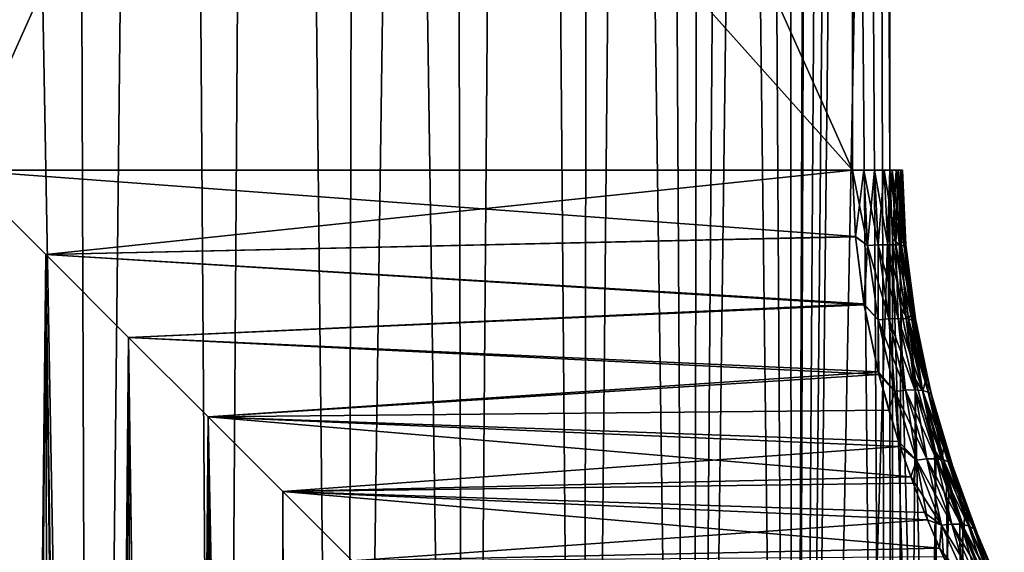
# Model space of a CAD drawing. Header units: millimetres. Extents: x -24 to 50, y -104 to 68.
# Tile 23 of 107: x 15.35 to 21.28, y -76.3 to -73.09. Entities that reach past the tile are written whole.
import ezdxf

# ---------------------------------------------------------------- set-up
doc = ezdxf.new("R2010")
doc.units = ezdxf.units.MM
doc.header["$LTSCALE"] = 65.185185
for name, color, linetype in [('65', 7, 'CONTINUOUS'), ('67', 7, 'CONTINUOUS'), ('68', 7, 'CONTINUOUS'), ('69', 7, 'CONTINUOUS'), ('71', 7, 'CONTINUOUS'), ('72', 7, 'CONTINUOUS'), ('73', 7, 'CONTINUOUS')]:
    doc.layers.add(name, color=color, linetype=linetype)

msp = doc.modelspace()

# ---------------------------------------------------------------- linework, layer by layer
at = {"layer": '65', "color": 253, "linetype": 'Continuous', "true_color": 0xaab4c3}
for points in [[(20.5902, -62, -5), (20.0076, -92, -5.5833), (20.5533, -43.1174, -5.0409), (20.5902, -62, -5)], [(20.5533, -43.1174, -5.0409), (20.0076, -92, -5.5833), (20.4548, -43.4713, -5.1473), (20.5533, -43.1174, -5.0409)], [(20.5533, -43.1174, 5.0409), (20.4548, -43.4712, 5.1473), (20.5902, -74, 5), (20.5533, -43.1174, 5.0409)], [(20.5902, -74, 5), (20.5902, -62, 5), (20.5533, -43.1174, 5.0409), (20.5902, -74, 5)], [(20.4548, -43.4713, -5.1473), (20.0076, -92, -5.5833), (20.3262, -43.8105, -5.2803), (20.4548, -43.4713, -5.1473)], [(20.3262, -43.8105, 5.2803), (20.6001, -92, 4.9889), (20.4548, -43.4712, 5.1473), (20.3262, -43.8105, 5.2803)], [(20.6001, -92, 4.9889), (20.5902, -74, 5), (20.4548, -43.4712, 5.1473), (20.6001, -92, 4.9889)], [(20.3262, -43.8105, -5.2803), (20.0076, -92, -5.5833), (20.1655, -44.1329, -5.4376), (20.3262, -43.8105, -5.2803)], [(20.1655, -44.1329, 5.4376), (20.6001, -92, 4.9889), (20.3262, -43.8105, 5.2803), (20.1655, -44.1329, 5.4376)], [(19.9713, -44.435, 5.6157), (20.0076, -89, 5.5833), (20.1655, -44.1329, 5.4376), (19.9713, -44.435, 5.6157)], [(19.9713, -44.435, -5.6157), (20.1655, -44.1329, -5.4376), (20.0076, -89, -5.5833), (19.9713, -44.435, -5.6157)], [(20.1655, -44.1329, -5.4376), (20.0076, -92, -5.5833), (20.0076, -89, -5.5833), (20.1655, -44.1329, -5.4376)], [(20.0076, -89, 5.5833), (20.6001, -92, 4.9889), (20.1655, -44.1329, 5.4376), (20.0076, -89, 5.5833)], [(19.7403, -44.7159, -5.812), (19.9713, -44.435, -5.6157), (19.3983, -89, -6.075), (19.7403, -44.7159, -5.812)], [(19.3983, -89, -6.075), (19.9713, -44.435, -5.6157), (20.0076, -89, -5.5833), (19.3983, -89, -6.075)], [(19.7403, -44.7159, 5.812), (20.0076, -89, 5.5833), (19.9713, -44.435, 5.6157), (19.7403, -44.7159, 5.812)], [(19.4701, -44.9734, -6.0223), (19.7403, -44.7159, -5.812), (19.3983, -89, -6.075), (19.4701, -44.9734, -6.0223)], [(19.4701, -44.9734, 6.0223), (20.0076, -89, 5.5833), (19.7403, -44.7159, 5.812), (19.4701, -44.9734, 6.0223)], [(19.1565, -45.2066, 6.2429), (19.3983, -89, 6.075), (19.4701, -44.9734, 6.0223), (19.1565, -45.2066, 6.2429)], [(19.1565, -45.2066, -6.2429), (19.4701, -44.9734, -6.0223), (19.3983, -89, -6.075), (19.1565, -45.2066, -6.2429)], [(19.3983, -89, 6.075), (20.0076, -89, 5.5833), (19.4701, -44.9734, 6.0223), (19.3983, -89, 6.075)], [(18.7956, -45.4142, -6.4686), (19.1565, -45.2066, -6.2429), (18.741, -89, -6.5004), (18.7956, -45.4142, -6.4686)], [(18.741, -89, -6.5004), (19.1565, -45.2066, -6.2429), (19.3983, -89, -6.075), (18.741, -89, -6.5004)], [(18.7956, -45.4142, 6.4686), (19.3983, -89, 6.075), (19.1565, -45.2066, 6.2429), (18.7956, -45.4142, 6.4686)], [(18.3839, -45.5949, 6.6932), (18.741, -89, 6.5004), (18.7956, -45.4142, 6.4686), (18.3839, -45.5949, 6.6932)], [(18.3839, -45.5949, -6.6932), (18.7956, -45.4142, -6.4686), (18.741, -89, -6.5004), (18.3839, -45.5949, -6.6932)], [(18.741, -89, 6.5004), (19.3983, -89, 6.075), (18.7956, -45.4142, 6.4686), (18.741, -89, 6.5004)], [(17.9212, -45.7468, 6.9077), (18.0429, -89, 6.855), (18.3839, -45.5949, 6.6932), (17.9212, -45.7468, 6.9077)], [(17.9212, -45.7468, -6.9077), (18.3839, -45.5949, -6.6932), (18.0429, -89, -6.855), (17.9212, -45.7468, -6.9077)], [(18.0429, -89, 6.855), (18.741, -89, 6.5004), (18.3839, -45.5949, 6.6932), (18.0429, -89, 6.855)], [(18.0429, -89, -6.855), (18.3839, -45.5949, -6.6932), (18.741, -89, -6.5004), (18.0429, -89, -6.855)], [(17.4071, -45.8697, -7.1032), (17.9212, -45.7468, -6.9077), (17.3117, -89, -7.1348), (17.4071, -45.8697, -7.1032)], [(17.3117, -89, -7.1348), (17.9212, -45.7468, -6.9077), (18.0429, -89, -6.855), (17.3117, -89, -7.1348)], [(17.4071, -45.8697, 7.1032), (18.0429, -89, 6.855), (17.9212, -45.7468, 6.9077), (17.4071, -45.8697, 7.1032)], [(16.8467, -45.9635, 7.2691), (17.3117, -89, 7.1348), (17.4071, -45.8697, 7.1032), (16.8467, -45.9635, 7.2691)], [(16.8468, -45.9635, -7.2691), (17.4071, -45.8697, -7.1032), (17.3117, -89, -7.1348), (16.8468, -45.9635, -7.2691)], [(17.3117, -89, 7.1348), (18.0429, -89, 6.855), (17.4071, -45.8697, 7.1032), (17.3117, -89, 7.1348)], [(16.2518, -46.0286, 7.3948), (16.5553, -89, 7.337), (16.8467, -45.9635, 7.2691), (16.2518, -46.0286, 7.3948)], [(16.2518, -46.0286, -7.3948), (16.8468, -45.9635, -7.2691), (16.5553, -89, -7.337), (16.2518, -46.0286, -7.3948)], [(16.5553, -89, 7.337), (17.3117, -89, 7.1348), (16.8467, -45.9635, 7.2691), (16.5553, -89, 7.337)], [(16.5553, -89, -7.337), (16.8468, -45.9635, -7.2691), (17.3117, -89, -7.1348), (16.5553, -89, -7.337)], [(15.6327, -46.0667, 7.4733), (15.7819, -89, 7.4591), (16.2518, -46.0286, 7.3948), (15.6327, -46.0667, 7.4733)], [(15.6327, -46.0667, -7.4733), (16.2518, -46.0286, -7.3948), (15.7819, -89, -7.4591), (15.6327, -46.0667, -7.4733)], [(15.7819, -89, 7.4591), (16.5553, -89, 7.337), (16.2518, -46.0286, 7.3948), (15.7819, -89, 7.4591)], [(15.7819, -89, -7.4591), (16.2518, -46.0286, -7.3948), (16.5553, -89, -7.337), (15.7819, -89, -7.4591)], [(15, -89, -7.5), (15, -46.0792, -7.5), (15.6327, -46.0667, -7.4733), (15, -89, -7.5)], [(15, -89, -7.5), (15.6327, -46.0667, -7.4733), (15.7819, -89, -7.4591), (15, -89, -7.5)], [(15, -46.0792, 7.5), (15.7819, -89, 7.4591), (15.6327, -46.0667, 7.4733), (15, -46.0792, 7.5)], [(15, -46.0792, 7.5), (15, -89, 7.5), (15.7819, -89, 7.4591), (15, -46.0792, 7.5)], [(20.5902, -62, -5), (20.5902, -74, -5), (20.0076, -92, -5.5833), (20.5902, -62, -5)], [(20.0076, -92, -5.5833), (20.5902, -74, -5), (20.6001, -92, -4.9889), (20.0076, -92, -5.5833)], [(20.6067, -74.4131, 4.9814), (20.5902, -74, 5), (20.6001, -92, 4.9889), (20.6067, -74.4131, 4.9814)], [(20.5902, -74, -5), (20.6069, -74.4153, -4.9813), (20.6001, -92, -4.9889), (20.5902, -74, -5)], [(21.1224, -92, 4.332), (20.6067, -74.4131, 4.9814), (20.6001, -92, 4.9889), (21.1224, -92, 4.332)], [(20.6069, -74.4153, -4.9813), (20.6578, -74.8375, -4.9233), (20.6001, -92, -4.9889), (20.6069, -74.4153, -4.9813)], [(20.657, -74.8324, 4.9242), (20.6067, -74.4131, 4.9814), (21.1224, -92, 4.332), (20.657, -74.8324, 4.9242)], [(20.6578, -74.8375, -4.9233), (20.7447, -75.2704, -4.8217), (20.6001, -92, -4.9889), (20.6578, -74.8375, -4.9233)], [(20.7408, -75.2543, 4.8263), (20.657, -74.8324, 4.9242), (21.1224, -92, 4.332), (20.7408, -75.2543, 4.8263)], [(20.7447, -75.2704, -4.8217), (20.8691, -75.7161, -4.6695), (20.6001, -92, -4.9889), (20.7447, -75.2704, -4.8217)], [(20.8596, -75.6861, 4.6813), (20.7408, -75.2543, 4.8263), (21.1224, -92, 4.332), (20.8596, -75.6861, 4.6813)], [(20.9321, -75.9056, 4.5891), (20.8596, -75.6861, 4.6813), (21.1224, -92, 4.332), (20.9321, -75.9056, 4.5891)], [(20.8691, -75.7161, -4.6695), (20.9453, -75.9432, -4.572), (20.6001, -92, -4.9889), (20.8691, -75.7161, -4.6695)], [(21.0131, -76.1265, 4.4825), (20.9321, -75.9056, 4.5891), (21.1224, -92, 4.332), (21.0131, -76.1265, 4.4825)], [(20.9453, -75.9432, -4.572), (21.0306, -76.1717, -4.459), (20.6001, -92, -4.9889), (20.9453, -75.9432, -4.572)], [(20.6001, -92, -4.9889), (21.0306, -76.1717, -4.459), (21.1224, -92, -4.332), (20.6001, -92, -4.9889)], [(21.1018, -76.3478, 4.361), (21.0131, -76.1265, 4.4825), (21.1224, -92, 4.332), (21.1018, -76.3478, 4.361)], [(21.0306, -76.1717, -4.459), (21.1238, -76.4001, -4.3301), (21.1224, -92, -4.332), (21.0306, -76.1717, -4.459)]]:
    msp.add_3dface(points, dxfattribs=at)
at = {"layer": '67', "color": 253, "linetype": 'Continuous', "true_color": 0xaab4c3}
for points in [[(9.6334, -62, 4.5), (15, -62, 4.5), (20.3666, -74, 4.5), (9.6334, -62, 4.5)], [(15, -74, 4.5), (9.6334, -62, 4.5), (20.3666, -74, 4.5), (15, -74, 4.5)], [(15, -62, 4.5), (20.3666, -62, 4.5), (20.3666, -74, 4.5), (15, -62, 4.5)]]:
    msp.add_3dface(points, dxfattribs=at)
at = {"layer": '68', "color": 253, "linetype": 'Continuous', "true_color": 0xaab4c3}
for points in [[(15, -74, 4.5), (20.3666, -74, 4.5), (20.3835, -74.4003, 4.4822), (15, -74, 4.5)], [(15, -74, 4.5), (20.3835, -74.4003, 4.4822), (15.5092, -74.5092, 4.4711), (15, -74, 4.5)], [(15.5092, -74.5092, -4.4711), (20.3666, -74, -4.5), (15, -74, -4.5), (15.5092, -74.5092, -4.4711)], [(20.3837, -74.4024, -4.482), (20.3666, -74, -4.5), (15.5092, -74.5092, -4.4711), (20.3837, -74.4024, -4.482)], [(20.3835, -74.4003, 4.4822), (20.4351, -74.8066, 4.4271), (15.5092, -74.5092, 4.4711), (20.3835, -74.4003, 4.4822)], [(20.436, -74.8119, -4.4262), (20.3837, -74.4024, -4.482), (15.5092, -74.5092, -4.4711), (20.436, -74.8119, -4.4262)], [(16.008, -75.008, -4.3857), (20.436, -74.8119, -4.4262), (15.5092, -74.5092, -4.4711), (16.008, -75.008, -4.3857)], [(15.5092, -74.5092, 4.4711), (20.4351, -74.8066, 4.4271), (16.008, -75.008, 4.3857), (15.5092, -74.5092, 4.4711)], [(20.4351, -74.8066, 4.4271), (20.5211, -75.2159, 4.3326), (16.008, -75.008, 4.3857), (20.4351, -74.8066, 4.4271)], [(20.5252, -75.2322, -4.328), (20.436, -74.8119, -4.4262), (16.008, -75.008, -4.3857), (20.5252, -75.2322, -4.328)], [(16.4868, -75.4868, -4.2473), (20.5252, -75.2322, -4.328), (16.008, -75.008, -4.3857), (16.4868, -75.4868, -4.2473)], [(16.008, -75.008, 4.3857), (20.5211, -75.2159, 4.3326), (16.4868, -75.4868, 4.2473), (16.008, -75.008, 4.3857)], [(20.5211, -75.2159, 4.3326), (20.643, -75.6355, 4.1923), (16.4868, -75.4868, 4.2473), (20.5211, -75.2159, 4.3326)], [(20.5842, -75.4473, -4.2609), (20.5252, -75.2322, -4.328), (16.4868, -75.4868, -4.2473), (20.5842, -75.4473, -4.2609)], [(20.653, -75.6655, -4.1805), (20.5842, -75.4473, -4.2609), (16.4868, -75.4868, -4.2473), (20.653, -75.6655, -4.1805)], [(16.9372, -75.9371, -4.0617), (20.653, -75.6655, -4.1805), (16.4868, -75.4868, -4.2473), (16.9372, -75.9371, -4.0617)], [(20.643, -75.6355, 4.1923), (20.7173, -75.8485, 4.1028), (16.4868, -75.4868, 4.2473), (20.643, -75.6355, 4.1923)], [(16.4868, -75.4868, 4.2473), (20.7173, -75.8485, 4.1028), (16.9372, -75.9371, 4.0617), (16.4868, -75.4868, 4.2473)], [(20.7312, -75.8859, -4.0858), (20.653, -75.6655, -4.1805), (16.9372, -75.9371, -4.0617), (20.7312, -75.8859, -4.0858)], [(20.7173, -75.8485, 4.1028), (20.8001, -76.0628, 3.9994), (16.9372, -75.9371, 4.0617), (20.7173, -75.8485, 4.1028)], [(20.8184, -76.1074, -3.976), (20.7312, -75.8859, -4.0858), (16.9372, -75.9371, -4.0617), (20.8184, -76.1074, -3.976)], [(17.3532, -76.3532, -3.8357), (20.8184, -76.1074, -3.976), (16.9372, -75.9371, -4.0617), (17.3532, -76.3532, -3.8357)], [(20.8001, -76.0628, 3.9994), (20.8907, -76.2771, 3.8813), (16.9372, -75.9371, 4.0617), (20.8001, -76.0628, 3.9994)], [(16.9372, -75.9371, 4.0617), (20.8907, -76.2771, 3.8813), (17.3532, -76.3532, 3.8357), (16.9372, -75.9371, 4.0617)], [(20.9134, -76.3283, -3.8508), (20.8184, -76.1074, -3.976), (17.3532, -76.3532, -3.8357), (20.9134, -76.3283, -3.8508)], [(20.8907, -76.2771, 3.8813), (20.9879, -76.4901, 3.7482), (17.3532, -76.3532, 3.8357), (20.8907, -76.2771, 3.8813)]]:
    msp.add_3dface(points, dxfattribs=at)
at = {"layer": '69', "color": 253, "linetype": 'Continuous', "true_color": 0xaab4c3}
for points in [[(20.3666, -62, -4.5), (15, -62, -4.5), (9.6334, -74, -4.5), (20.3666, -62, -4.5)], [(15, -74, -4.5), (20.3666, -62, -4.5), (9.6334, -74, -4.5), (15, -74, -4.5)], [(20.3666, -74, -4.5), (20.3666, -62, -4.5), (15, -74, -4.5), (20.3666, -74, -4.5)]]:
    msp.add_3dface(points, dxfattribs=at)
at = {"layer": '71', "color": 253, "linetype": 'Continuous', "true_color": 0xaab4c3}
for points in [[(15, -74, 4.5), (15.5092, -74.5092, 4.4711), (15.2826, -103, 4.4911), (15, -74, 4.5)], [(15.2826, -103, 4.4911), (15.5092, -74.5092, 4.4711), (15.8432, -103, 4.4203), (15.2826, -103, 4.4911)], [(15.5092, -74.5092, 4.4711), (16.008, -75.008, 4.3857), (15.8432, -103, 4.4203), (15.5092, -74.5092, 4.4711)], [(15.8432, -103, 4.4203), (16.008, -75.008, 4.3857), (16.3905, -103, 4.2798), (15.8432, -103, 4.4203)], [(16.008, -75.008, 4.3857), (16.4868, -75.4868, 4.2473), (16.3905, -103, 4.2798), (16.008, -75.008, 4.3857)], [(16.3905, -103, 4.2798), (16.4868, -75.4868, 4.2473), (16.916, -103, 4.0717), (16.3905, -103, 4.2798)], [(16.4868, -75.4868, 4.2473), (16.9372, -75.9371, 4.0617), (16.916, -103, 4.0717), (16.4868, -75.4868, 4.2473)], [(16.9372, -75.9371, 4.0617), (17.3532, -76.3532, 3.8357), (16.916, -103, 4.0717), (16.9372, -75.9371, 4.0617)]]:
    msp.add_3dface(points, dxfattribs=at)
at = {"layer": '72', "color": 253, "linetype": 'Continuous', "true_color": 0xaab4c3}
for points in [[(15.5092, -74.5092, -4.4711), (15, -74, -4.5), (15.2758, -96.0191, -4.4915), (15.5092, -74.5092, -4.4711)], [(15.5488, -96.0768, -4.4664), (15.5092, -74.5092, -4.4711), (15.2758, -96.0191, -4.4915), (15.5488, -96.0768, -4.4664)], [(16.008, -75.008, -4.3857), (15.5092, -74.5092, -4.4711), (15.8153, -96.1737, -4.4255), (16.008, -75.008, -4.3857)], [(15.8153, -96.1737, -4.4255), (15.5092, -74.5092, -4.4711), (15.5488, -96.0768, -4.4664), (15.8153, -96.1737, -4.4255)], [(16.0704, -96.3106, -4.3708), (16.008, -75.008, -4.3857), (15.8153, -96.1737, -4.4255), (16.0704, -96.3106, -4.3708)], [(16.4868, -75.4868, -4.2473), (16.008, -75.008, -4.3857), (16.307, -96.4862, -4.306), (16.4868, -75.4868, -4.2473)], [(16.307, -96.4862, -4.306), (16.008, -75.008, -4.3857), (16.0704, -96.3106, -4.3708), (16.307, -96.4862, -4.306)], [(16.5169, -96.6965, -4.2366), (16.4868, -75.4868, -4.2473), (16.307, -96.4862, -4.306), (16.5169, -96.6965, -4.2366)], [(16.9372, -75.9371, -4.0617), (16.4868, -75.4868, -4.2473), (16.9248, -97.4569, -4.0676), (16.9372, -75.9371, -4.0617)], [(16.9248, -97.4569, -4.0676), (16.4868, -75.4868, -4.2473), (16.8289, -97.1907, -4.1116), (16.9248, -97.4569, -4.0676)], [(16.8289, -97.1907, -4.1116), (16.4868, -75.4868, -4.2473), (16.6925, -96.9344, -4.1696), (16.8289, -97.1907, -4.1116)], [(16.6925, -96.9344, -4.1696), (16.4868, -75.4868, -4.2473), (16.5169, -96.6965, -4.2366), (16.6925, -96.9344, -4.1696)], [(16.9814, -97.7278, -4.0403), (16.9372, -75.9371, -4.0617), (16.9248, -97.4569, -4.0676), (16.9814, -97.7278, -4.0403)], [(17.3532, -76.3532, -3.8357), (16.9372, -75.9371, -4.0617), (17, -98, -4.0311), (17.3532, -76.3532, -3.8357)], [(17, -98, -4.0311), (16.9372, -75.9371, -4.0617), (16.9814, -97.7278, -4.0403), (17, -98, -4.0311)]]:
    msp.add_3dface(points, dxfattribs=at)
at = {"layer": '73', "color": 253, "linetype": 'Continuous', "true_color": 0xaab4c3}
for points in [[(20.3835, -74.4003, 4.4822), (20.3666, -74, 4.5), (20.4566, -74.4549, 4.4848), (20.3835, -74.4003, 4.4822)], [(20.3666, -74, 4.5), (20.4344, -74, 4.5078), (20.4566, -74.4549, 4.4848), (20.3666, -74, 4.5)], [(20.3666, -74, -4.5), (20.3837, -74.4024, -4.482), (20.4344, -74, -4.5078), (20.3666, -74, -4.5)], [(20.3837, -74.4024, -4.482), (20.4566, -74.4549, -4.4848), (20.4344, -74, -4.5078), (20.3837, -74.4024, -4.482)], [(20.4993, -74, 4.531), (20.5212, -74.4515, 4.5085), (20.4344, -74, 4.5078), (20.4993, -74, 4.531)], [(20.4344, -74, 4.5078), (20.5212, -74.4515, 4.5085), (20.4566, -74.4549, 4.4848), (20.4344, -74, 4.5078)], [(20.4566, -74.4549, -4.4848), (20.4993, -74, -4.531), (20.4344, -74, -4.5078), (20.4566, -74.4549, -4.4848)], [(20.5212, -74.4515, -4.5085), (20.4993, -74, -4.531), (20.4566, -74.4549, -4.4848), (20.5212, -74.4515, -4.5085)], [(20.5572, -74, 4.5684), (20.5789, -74.4501, 4.5462), (20.4993, -74, 4.531), (20.5572, -74, 4.5684)], [(20.4993, -74, 4.531), (20.5789, -74.4501, 4.5462), (20.5212, -74.4515, 4.5085), (20.4993, -74, 4.531)], [(20.5212, -74.4515, -4.5085), (20.5572, -74, -4.5684), (20.4993, -74, -4.531), (20.5212, -74.4515, -4.5085)], [(20.5789, -74.4501, -4.5462), (20.5572, -74, -4.5684), (20.5212, -74.4515, -4.5085), (20.5789, -74.4501, -4.5462)], [(20.6051, -74, 4.618), (20.6265, -74.4509, 4.596), (20.5572, -74, 4.5684), (20.6051, -74, 4.618)], [(20.5572, -74, 4.5684), (20.6265, -74.4509, 4.596), (20.5789, -74.4501, 4.5462), (20.5572, -74, 4.5684)], [(20.5789, -74.4501, -4.5462), (20.6051, -74, -4.618), (20.5572, -74, -4.5684), (20.5789, -74.4501, -4.5462)], [(20.6265, -74.4509, -4.596), (20.6051, -74, -4.618), (20.5789, -74.4501, -4.5462), (20.6265, -74.4509, -4.596)], [(20.5902, -74, 5), (20.6067, -74.4131, 4.9814), (20.6299, -74, 4.9437), (20.5902, -74, 5)], [(20.6069, -74.4153, -4.9813), (20.5902, -74, -5), (20.6486, -74.4514, -4.9231), (20.6069, -74.4153, -4.9813)], [(20.6486, -74.4514, -4.9231), (20.5902, -74, -5), (20.6299, -74, -4.9437), (20.6486, -74.4514, -4.9231)], [(20.6403, -74, 4.6773), (20.6616, -74.4538, 4.6553), (20.6051, -74, 4.618), (20.6403, -74, 4.6773)], [(20.6051, -74, 4.618), (20.6616, -74.4538, 4.6553), (20.6265, -74.4509, 4.596), (20.6051, -74, 4.618)], [(20.6265, -74.4509, -4.596), (20.6403, -74, -4.6773), (20.6051, -74, -4.618), (20.6265, -74.4509, -4.596)], [(20.6067, -74.4131, 4.9814), (20.6486, -74.4515, 4.9231), (20.6299, -74, 4.9437), (20.6067, -74.4131, 4.9814)], [(20.6616, -74.4538, -4.6553), (20.6403, -74, -4.6773), (20.6265, -74.4509, -4.596), (20.6616, -74.4538, -4.6553)], [(20.6486, -74.4514, -4.9231), (20.6299, -74, -4.9437), (20.6732, -74.4292, -4.861), (20.6486, -74.4514, -4.9231)], [(20.6732, -74.4292, -4.861), (20.6299, -74, -4.9437), (20.6557, -74, -4.8798), (20.6732, -74.4292, -4.861)], [(20.6486, -74.4515, 4.9231), (20.6557, -74, 4.8798), (20.6299, -74, 4.9437), (20.6486, -74.4515, 4.9231)], [(20.6611, -74, 4.743), (20.6823, -74.4586, 4.7208), (20.6403, -74, 4.6773), (20.6611, -74, 4.743)], [(20.6403, -74, 4.6773), (20.6823, -74.4586, 4.7208), (20.6616, -74.4538, 4.6553), (20.6403, -74, 4.6773)], [(20.6616, -74.4538, -4.6553), (20.6611, -74, -4.743), (20.6403, -74, -4.6773), (20.6616, -74.4538, -4.6553)], [(20.6732, -74.4292, 4.861), (20.6557, -74, 4.8798), (20.6486, -74.4515, 4.9231), (20.6732, -74.4292, 4.861)], [(20.6732, -74.4292, -4.861), (20.6557, -74, -4.8798), (20.6863, -74.4512, -4.7906), (20.6732, -74.4292, -4.861)], [(20.6863, -74.4512, -4.7906), (20.6557, -74, -4.8798), (20.6663, -74, -4.8117), (20.6863, -74.4512, -4.7906)], [(20.6732, -74.4292, 4.861), (20.6663, -74, 4.8117), (20.6557, -74, 4.8798), (20.6732, -74.4292, 4.861)], [(20.6823, -74.4586, -4.7208), (20.6663, -74, -4.8117), (20.6611, -74, -4.743), (20.6823, -74.4586, -4.7208)], [(20.6663, -74, 4.8117), (20.6863, -74.4511, 4.7906), (20.6611, -74, 4.743), (20.6663, -74, 4.8117)], [(20.6611, -74, 4.743), (20.6863, -74.4511, 4.7906), (20.6823, -74.4586, 4.7208), (20.6611, -74, 4.743)], [(20.6823, -74.4586, -4.7208), (20.6611, -74, -4.743), (20.6616, -74.4538, -4.6553), (20.6823, -74.4586, -4.7208)], [(20.6863, -74.4512, -4.7906), (20.6663, -74, -4.8117), (20.6823, -74.4586, -4.7208), (20.6863, -74.4512, -4.7906)], [(20.6863, -74.4511, 4.7906), (20.6663, -74, 4.8117), (20.6732, -74.4292, 4.861), (20.6863, -74.4511, 4.7906)], [(20.4351, -74.8066, 4.4271), (20.3835, -74.4003, 4.4822), (20.4566, -74.4549, 4.4848), (20.4351, -74.8066, 4.4271)], [(20.3837, -74.4024, -4.482), (20.436, -74.8119, -4.4262), (20.4566, -74.4549, -4.4848), (20.3837, -74.4024, -4.482)], [(20.4351, -74.8066, 4.4271), (20.4566, -74.4549, 4.4848), (20.5208, -74.9019, 4.4166), (20.4351, -74.8066, 4.4271)], [(20.436, -74.8119, -4.4262), (20.5208, -74.9019, -4.4166), (20.4566, -74.4549, -4.4848), (20.436, -74.8119, -4.4262)], [(20.5212, -74.4515, 4.5085), (20.5848, -74.8957, 4.4416), (20.4566, -74.4549, 4.4848), (20.5212, -74.4515, 4.5085)], [(20.5208, -74.9019, -4.4166), (20.5212, -74.4515, -4.5085), (20.4566, -74.4549, -4.4848), (20.5208, -74.9019, -4.4166)], [(20.4566, -74.4549, 4.4848), (20.5848, -74.8957, 4.4416), (20.5208, -74.9019, 4.4166), (20.4566, -74.4549, 4.4848)], [(20.5848, -74.8957, -4.4416), (20.5212, -74.4515, -4.5085), (20.5208, -74.9019, -4.4166), (20.5848, -74.8957, -4.4416)], [(20.5789, -74.4501, 4.5462), (20.6418, -74.8935, 4.4803), (20.5212, -74.4515, 4.5085), (20.5789, -74.4501, 4.5462)], [(20.5848, -74.8957, -4.4416), (20.5789, -74.4501, -4.5462), (20.5212, -74.4515, -4.5085), (20.5848, -74.8957, -4.4416)], [(20.5212, -74.4515, 4.5085), (20.6418, -74.8935, 4.4803), (20.5848, -74.8957, 4.4416), (20.5212, -74.4515, 4.5085)], [(20.6265, -74.4509, 4.596), (20.6889, -74.8955, 4.5306), (20.5789, -74.4501, 4.5462), (20.6265, -74.4509, 4.596)], [(20.5789, -74.4501, 4.5462), (20.6889, -74.8955, 4.5306), (20.6418, -74.8935, 4.4803), (20.5789, -74.4501, 4.5462)], [(20.6418, -74.8935, -4.4803), (20.6265, -74.4509, -4.596), (20.5789, -74.4501, -4.5462), (20.6418, -74.8935, -4.4803)], [(20.6418, -74.8935, -4.4803), (20.5789, -74.4501, -4.5462), (20.5848, -74.8957, -4.4416), (20.6418, -74.8935, -4.4803)], [(20.6067, -74.4131, 4.9814), (20.657, -74.8324, 4.9242), (20.6486, -74.4515, 4.9231), (20.6067, -74.4131, 4.9814)], [(20.6578, -74.8375, -4.9233), (20.6069, -74.4153, -4.9813), (20.6486, -74.4514, -4.9231), (20.6578, -74.8375, -4.9233)], [(20.6616, -74.4538, 4.6553), (20.7236, -74.9016, 4.5898), (20.6265, -74.4509, 4.596), (20.6616, -74.4538, 4.6553)], [(20.6265, -74.4509, 4.596), (20.7236, -74.9016, 4.5898), (20.6889, -74.8955, 4.5306), (20.6265, -74.4509, 4.596)], [(20.6889, -74.8955, -4.5306), (20.6616, -74.4538, -4.6553), (20.6265, -74.4509, -4.596), (20.6889, -74.8955, -4.5306)], [(20.6889, -74.8955, -4.5306), (20.6265, -74.4509, -4.596), (20.6418, -74.8935, -4.4803), (20.6889, -74.8955, -4.5306)], [(20.7244, -74.8538, -4.8048), (20.6486, -74.4514, -4.9231), (20.6732, -74.4292, -4.861), (20.7244, -74.8538, -4.8048)], [(20.7244, -74.8537, 4.8048), (20.6732, -74.4292, 4.861), (20.6486, -74.4515, 4.9231), (20.7244, -74.8537, 4.8048)], [(20.7033, -74.8973, -4.8618), (20.6578, -74.8375, -4.9233), (20.6486, -74.4514, -4.9231), (20.7033, -74.8973, -4.8618)], [(20.7033, -74.8973, -4.8618), (20.6486, -74.4514, -4.9231), (20.7244, -74.8538, -4.8048), (20.7033, -74.8973, -4.8618)], [(20.657, -74.8324, 4.9242), (20.7034, -74.8975, 4.8618), (20.6486, -74.4515, 4.9231), (20.657, -74.8324, 4.9242)], [(20.7034, -74.8975, 4.8618), (20.7244, -74.8537, 4.8048), (20.6486, -74.4515, 4.9231), (20.7034, -74.8975, 4.8618)], [(20.6823, -74.4586, 4.7208), (20.7441, -74.9114, 4.6549), (20.6616, -74.4538, 4.6553), (20.6823, -74.4586, 4.7208)], [(20.6616, -74.4538, 4.6553), (20.7441, -74.9114, 4.6549), (20.7236, -74.9016, 4.5898), (20.6616, -74.4538, 4.6553)], [(20.7236, -74.9016, -4.5898), (20.6823, -74.4586, -4.7208), (20.6616, -74.4538, -4.6553), (20.7236, -74.9016, -4.5898)], [(20.7236, -74.9016, -4.5898), (20.6616, -74.4538, -4.6553), (20.6889, -74.8955, -4.5306), (20.7236, -74.9016, -4.5898)], [(20.7244, -74.8538, -4.8048), (20.6732, -74.4292, -4.861), (20.6863, -74.4512, -4.7906), (20.7244, -74.8538, -4.8048)], [(20.7244, -74.8537, 4.8048), (20.6863, -74.4511, 4.7906), (20.6732, -74.4292, 4.861), (20.7244, -74.8537, 4.8048)], [(20.6863, -74.4511, 4.7906), (20.7445, -74.8969, 4.7277), (20.6823, -74.4586, 4.7208), (20.6863, -74.4511, 4.7906)], [(20.7445, -74.8969, -4.7277), (20.6863, -74.4512, -4.7906), (20.6823, -74.4586, -4.7208), (20.7445, -74.8969, -4.7277)], [(20.7445, -74.8969, 4.7277), (20.6863, -74.4511, 4.7906), (20.7244, -74.8537, 4.8048), (20.7445, -74.8969, 4.7277)], [(20.7445, -74.8969, -4.7277), (20.7244, -74.8538, -4.8048), (20.6863, -74.4512, -4.7906), (20.7445, -74.8969, -4.7277)], [(20.7441, -74.9114, -4.6549), (20.7445, -74.8969, -4.7277), (20.6823, -74.4586, -4.7208), (20.7441, -74.9114, -4.6549)], [(20.6823, -74.4586, 4.7208), (20.7445, -74.8969, 4.7277), (20.7441, -74.9114, 4.6549), (20.6823, -74.4586, 4.7208)], [(20.7441, -74.9114, -4.6549), (20.6823, -74.4586, -4.7208), (20.7236, -74.9016, -4.5898), (20.7441, -74.9114, -4.6549)], [(20.5211, -75.2159, 4.3326), (20.4351, -74.8066, 4.4271), (20.5208, -74.9019, 4.4166), (20.5211, -75.2159, 4.3326)], [(20.436, -74.8119, -4.4262), (20.5252, -75.2322, -4.328), (20.5208, -74.9019, -4.4166), (20.436, -74.8119, -4.4262)], [(20.657, -74.8324, 4.9242), (20.7408, -75.2543, 4.8263), (20.7034, -74.8975, 4.8618), (20.657, -74.8324, 4.9242)], [(20.7447, -75.2704, -4.8217), (20.6578, -74.8375, -4.9233), (20.7033, -74.8973, -4.8618), (20.7447, -75.2704, -4.8217)], [(20.806, -75.2695, -4.7123), (20.7033, -74.8973, -4.8618), (20.7244, -74.8538, -4.8048), (20.806, -75.2695, -4.7123)], [(20.806, -75.2694, 4.7123), (20.7244, -74.8537, 4.8048), (20.7034, -74.8975, 4.8618), (20.806, -75.2694, 4.7123)], [(20.806, -75.2694, 4.7123), (20.7445, -74.8969, 4.7277), (20.7244, -74.8537, 4.8048), (20.806, -75.2694, 4.7123)], [(20.806, -75.2695, -4.7123), (20.7244, -74.8538, -4.8048), (20.7445, -74.8969, -4.7277), (20.806, -75.2695, -4.7123)], [(20.5848, -74.8957, 4.4416), (20.6847, -75.3265, 4.3326), (20.5208, -74.9019, 4.4166), (20.5848, -74.8957, 4.4416)], [(20.6216, -75.3344, -4.3058), (20.5848, -74.8957, -4.4416), (20.5208, -74.9019, -4.4166), (20.6216, -75.3344, -4.3058)], [(20.5252, -75.2322, -4.328), (20.6216, -75.3344, -4.3058), (20.5208, -74.9019, -4.4166), (20.5252, -75.2322, -4.328)], [(20.5211, -75.2159, 4.3326), (20.5208, -74.9019, 4.4166), (20.6216, -75.3344, 4.3058), (20.5211, -75.2159, 4.3326)], [(20.5208, -74.9019, 4.4166), (20.6847, -75.3265, 4.3326), (20.6216, -75.3344, 4.3058), (20.5208, -74.9019, 4.4166)], [(20.6418, -74.8935, 4.4803), (20.7409, -75.3245, 4.3724), (20.5848, -74.8957, 4.4416), (20.6418, -74.8935, 4.4803)], [(20.6847, -75.3265, -4.3326), (20.6418, -74.8935, -4.4803), (20.5848, -74.8957, -4.4416), (20.6847, -75.3265, -4.3326)], [(20.5848, -74.8957, 4.4416), (20.7409, -75.3245, 4.3724), (20.6847, -75.3265, 4.3326), (20.5848, -74.8957, 4.4416)], [(20.6847, -75.3265, -4.3326), (20.5848, -74.8957, -4.4416), (20.6216, -75.3344, -4.3058), (20.6847, -75.3265, -4.3326)], [(20.6889, -74.8955, 4.5306), (20.7873, -75.3284, 4.4232), (20.6418, -74.8935, 4.4803), (20.6889, -74.8955, 4.5306)], [(20.6418, -74.8935, 4.4803), (20.7873, -75.3284, 4.4232), (20.7409, -75.3245, 4.3724), (20.6418, -74.8935, 4.4803)], [(20.7409, -75.3245, -4.3724), (20.6889, -74.8955, -4.5306), (20.6418, -74.8935, -4.4803), (20.7409, -75.3245, -4.3724)], [(20.7409, -75.3245, -4.3724), (20.6418, -74.8935, -4.4803), (20.6847, -75.3265, -4.3326), (20.7409, -75.3245, -4.3724)], [(20.7236, -74.9016, 4.5898), (20.8215, -75.3381, 4.4823), (20.6889, -74.8955, 4.5306), (20.7236, -74.9016, 4.5898)], [(20.6889, -74.8955, 4.5306), (20.8215, -75.3381, 4.4823), (20.7873, -75.3284, 4.4232), (20.6889, -74.8955, 4.5306)], [(20.7873, -75.3284, -4.4232), (20.7236, -74.9016, -4.5898), (20.6889, -74.8955, -4.5306), (20.7873, -75.3284, -4.4232)], [(20.7873, -75.3284, -4.4232), (20.6889, -74.8955, -4.5306), (20.7409, -75.3245, -4.3724), (20.7873, -75.3284, -4.4232)], [(20.7902, -75.333, -4.761), (20.7447, -75.2704, -4.8217), (20.7033, -74.8973, -4.8618), (20.7902, -75.333, -4.761)], [(20.7902, -75.333, -4.761), (20.7033, -74.8973, -4.8618), (20.806, -75.2695, -4.7123), (20.7902, -75.333, -4.761)], [(20.7408, -75.2543, 4.8263), (20.7903, -75.3333, 4.7609), (20.7034, -74.8975, 4.8618), (20.7408, -75.2543, 4.8263)], [(20.7903, -75.3333, 4.7609), (20.806, -75.2694, 4.7123), (20.7034, -74.8975, 4.8618), (20.7903, -75.3333, 4.7609)], [(20.7441, -74.9114, 4.6549), (20.8417, -75.353, 4.5465), (20.7236, -74.9016, 4.5898), (20.7441, -74.9114, 4.6549)], [(20.7236, -74.9016, 4.5898), (20.8417, -75.353, 4.5465), (20.8215, -75.3381, 4.4823), (20.7236, -74.9016, 4.5898)], [(20.8215, -75.3381, -4.4823), (20.7441, -74.9114, -4.6549), (20.7236, -74.9016, -4.5898), (20.8215, -75.3381, -4.4823)], [(20.8215, -75.3381, -4.4823), (20.7236, -74.9016, -4.5898), (20.7873, -75.3284, -4.4232), (20.8215, -75.3381, -4.4823)], [(20.8366, -75.3324, -4.6241), (20.7445, -74.8969, -4.7277), (20.7441, -74.9114, -4.6549), (20.8366, -75.3324, -4.6241)], [(20.7445, -74.8969, 4.7277), (20.8366, -75.3323, 4.6241), (20.7441, -74.9114, 4.6549), (20.7445, -74.8969, 4.7277)], [(20.8417, -75.353, -4.5465), (20.8366, -75.3324, -4.6241), (20.7441, -74.9114, -4.6549), (20.8417, -75.353, -4.5465)], [(20.7441, -74.9114, 4.6549), (20.8366, -75.3323, 4.6241), (20.8417, -75.353, 4.5465), (20.7441, -74.9114, 4.6549)], [(20.8417, -75.353, -4.5465), (20.7441, -74.9114, -4.6549), (20.8215, -75.3381, -4.4823), (20.8417, -75.353, -4.5465)], [(20.8366, -75.3324, -4.6241), (20.806, -75.2695, -4.7123), (20.7445, -74.8969, -4.7277), (20.8366, -75.3324, -4.6241)], [(20.8366, -75.3323, 4.6241), (20.7445, -74.8969, 4.7277), (20.806, -75.2694, 4.7123), (20.8366, -75.3323, 4.6241)], [(20.643, -75.6355, 4.1923), (20.5211, -75.2159, 4.3326), (20.6216, -75.3344, 4.3058), (20.643, -75.6355, 4.1923)], [(20.5252, -75.2322, -4.328), (20.5842, -75.4473, -4.2609), (20.6216, -75.3344, -4.3058), (20.5252, -75.2322, -4.328)], [(20.7408, -75.2543, 4.8263), (20.8596, -75.6861, 4.6813), (20.7903, -75.3333, 4.7609), (20.7408, -75.2543, 4.8263)], [(20.8691, -75.7161, -4.6695), (20.7447, -75.2704, -4.8217), (20.7902, -75.333, -4.761), (20.8691, -75.7161, -4.6695)], [(20.9131, -75.673, -4.5848), (20.7902, -75.333, -4.761), (20.806, -75.2695, -4.7123), (20.9131, -75.673, -4.5848)], [(20.913, -75.6729, 4.5848), (20.806, -75.2694, 4.7123), (20.7903, -75.3333, 4.7609), (20.913, -75.6729, 4.5848)], [(20.913, -75.6729, 4.5848), (20.8366, -75.3323, 4.6241), (20.806, -75.2694, 4.7123), (20.913, -75.6729, 4.5848)], [(20.9131, -75.673, -4.5848), (20.806, -75.2695, -4.7123), (20.8366, -75.3324, -4.6241), (20.9131, -75.673, -4.5848)], [(20.5842, -75.4473, -4.2609), (20.653, -75.6655, -4.1805), (20.6216, -75.3344, -4.3058), (20.5842, -75.4473, -4.2609)], [(20.6847, -75.3265, 4.3326), (20.8136, -75.7397, 4.1839), (20.6216, -75.3344, 4.3058), (20.6847, -75.3265, 4.3326)], [(20.7515, -75.748, -4.1551), (20.6847, -75.3265, -4.3326), (20.6216, -75.3344, -4.3058), (20.7515, -75.748, -4.1551)], [(20.653, -75.6655, -4.1805), (20.7515, -75.748, -4.1551), (20.6216, -75.3344, -4.3058), (20.653, -75.6655, -4.1805)], [(20.643, -75.6355, 4.1923), (20.6216, -75.3344, 4.3058), (20.7515, -75.748, 4.1551), (20.643, -75.6355, 4.1923)], [(20.6216, -75.3344, 4.3058), (20.8136, -75.7397, 4.1839), (20.7515, -75.748, 4.1551), (20.6216, -75.3344, 4.3058)], [(20.7409, -75.3245, 4.3724), (20.869, -75.7389, 4.2249), (20.6847, -75.3265, 4.3326), (20.7409, -75.3245, 4.3724)], [(20.8136, -75.7397, -4.1839), (20.7409, -75.3245, -4.3724), (20.6847, -75.3265, -4.3326), (20.8136, -75.7397, -4.1839)], [(20.6847, -75.3265, 4.3326), (20.869, -75.7389, 4.2249), (20.8136, -75.7397, 4.1839), (20.6847, -75.3265, 4.3326)], [(20.8136, -75.7397, -4.1839), (20.6847, -75.3265, -4.3326), (20.7515, -75.748, -4.1551), (20.8136, -75.7397, -4.1839)], [(20.7873, -75.3284, 4.4232), (20.9147, -75.7455, 4.276), (20.7409, -75.3245, 4.3724), (20.7873, -75.3284, 4.4232)], [(20.7409, -75.3245, 4.3724), (20.9147, -75.7455, 4.276), (20.869, -75.7389, 4.2249), (20.7409, -75.3245, 4.3724)], [(20.869, -75.7389, -4.2249), (20.7873, -75.3284, -4.4232), (20.7409, -75.3245, -4.3724), (20.869, -75.7389, -4.2249)], [(20.869, -75.7389, -4.2249), (20.7409, -75.3245, -4.3724), (20.8136, -75.7397, -4.1839), (20.869, -75.7389, -4.2249)], [(20.8215, -75.3381, 4.4823), (20.9485, -75.7593, 4.3345), (20.7873, -75.3284, 4.4232), (20.8215, -75.3381, 4.4823)], [(20.7873, -75.3284, 4.4232), (20.9485, -75.7593, 4.3345), (20.9147, -75.7455, 4.276), (20.7873, -75.3284, 4.4232)], [(20.9147, -75.7455, -4.276), (20.8215, -75.3381, -4.4823), (20.7873, -75.3284, -4.4232), (20.9147, -75.7455, -4.276)], [(20.9147, -75.7455, -4.276), (20.7873, -75.3284, -4.4232), (20.869, -75.7389, -4.2249), (20.9147, -75.7455, -4.276)], [(20.9037, -75.7546, -4.6225), (20.8691, -75.7161, -4.6695), (20.7902, -75.333, -4.761), (20.9037, -75.7546, -4.6225)], [(20.9037, -75.7546, -4.6225), (20.7902, -75.333, -4.761), (20.9131, -75.673, -4.5848), (20.9037, -75.7546, -4.6225)], [(20.8596, -75.6861, 4.6813), (20.9039, -75.7549, 4.6224), (20.7903, -75.3333, 4.7609), (20.8596, -75.6861, 4.6813)], [(20.9039, -75.7549, 4.6224), (20.913, -75.6729, 4.5848), (20.7903, -75.3333, 4.7609), (20.9039, -75.7549, 4.6224)], [(20.8417, -75.353, 4.5465), (20.9683, -75.7795, 4.3974), (20.8215, -75.3381, 4.4823), (20.8417, -75.353, 4.5465)], [(20.8215, -75.3381, 4.4823), (20.9683, -75.7795, 4.3974), (20.9485, -75.7593, 4.3345), (20.8215, -75.3381, 4.4823)], [(20.9485, -75.7593, -4.3345), (20.8417, -75.353, -4.5465), (20.8215, -75.3381, -4.4823), (20.9485, -75.7593, -4.3345)], [(20.9485, -75.7593, -4.3345), (20.8215, -75.3381, -4.4823), (20.9147, -75.7455, -4.276), (20.9485, -75.7593, -4.3345)], [(20.8366, -75.3323, 4.6241), (20.9567, -75.7535, 4.4817), (20.8417, -75.353, 4.5465), (20.8366, -75.3323, 4.6241)], [(20.9567, -75.7535, 4.4817), (20.8366, -75.3323, 4.6241), (20.913, -75.6729, 4.5848), (20.9567, -75.7535, 4.4817)], [(20.9567, -75.7536, -4.4816), (20.9131, -75.673, -4.5848), (20.8366, -75.3324, -4.6241), (20.9567, -75.7536, -4.4816)], [(20.9567, -75.7536, -4.4816), (20.8366, -75.3324, -4.6241), (20.8417, -75.353, -4.5465), (20.9567, -75.7536, -4.4816)], [(20.9683, -75.7795, -4.3974), (20.9567, -75.7536, -4.4816), (20.8417, -75.353, -4.5465), (20.9683, -75.7795, -4.3974)], [(20.8417, -75.353, 4.5465), (20.9567, -75.7535, 4.4817), (20.9683, -75.7795, 4.3974), (20.8417, -75.353, 4.5465)], [(20.9683, -75.7795, -4.3974), (20.8417, -75.353, -4.5465), (20.9485, -75.7593, -4.3345), (20.9683, -75.7795, -4.3974)], [(20.7173, -75.8485, 4.1028), (20.643, -75.6355, 4.1923), (20.7515, -75.748, 4.1551), (20.7173, -75.8485, 4.1028)], [(20.653, -75.6655, -4.1805), (20.7312, -75.8859, -4.0858), (20.7515, -75.748, -4.1551), (20.653, -75.6655, -4.1805)], [(20.8596, -75.6861, 4.6813), (20.9321, -75.9056, 4.5891), (20.9039, -75.7549, 4.6224), (20.8596, -75.6861, 4.6813)], [(21.0403, -76.0616, -4.4239), (20.9037, -75.7546, -4.6225), (20.9131, -75.673, -4.5848), (21.0403, -76.0616, -4.4239)], [(21.0403, -76.0615, 4.424), (20.913, -75.6729, 4.5848), (20.9039, -75.7549, 4.6224), (21.0403, -76.0615, 4.424)], [(21.0403, -76.0615, 4.424), (20.9567, -75.7535, 4.4817), (20.913, -75.6729, 4.5848), (21.0403, -76.0615, 4.424)], [(21.0403, -76.0616, -4.4239), (20.9131, -75.673, -4.5848), (20.9567, -75.7536, -4.4816), (21.0403, -76.0616, -4.4239)], [(20.7173, -75.8485, 4.1028), (20.7515, -75.748, 4.1551), (20.9026, -76.1399, 3.9675), (20.7173, -75.8485, 4.1028)], [(20.7312, -75.8859, -4.0858), (20.8184, -76.1074, -3.976), (20.7515, -75.748, -4.1551), (20.7312, -75.8859, -4.0858)], [(20.8136, -75.7397, 4.1839), (20.9639, -76.1324, 3.9981), (20.7515, -75.748, 4.1551), (20.8136, -75.7397, 4.1839)], [(20.9026, -76.1399, -3.9675), (20.8136, -75.7397, -4.1839), (20.7515, -75.748, -4.1551), (20.9026, -76.1399, -3.9675)], [(20.8184, -76.1074, -3.976), (20.9026, -76.1399, -3.9675), (20.7515, -75.748, -4.1551), (20.8184, -76.1074, -3.976)], [(20.7515, -75.748, 4.1551), (20.9639, -76.1324, 3.9981), (20.9026, -76.1399, 3.9675), (20.7515, -75.748, 4.1551)], [(20.869, -75.7389, 4.2249), (21.0186, -76.1337, 4.04), (20.8136, -75.7397, 4.1839), (20.869, -75.7389, 4.2249)], [(20.9639, -76.1324, -3.9981), (20.869, -75.7389, -4.2249), (20.8136, -75.7397, -4.1839), (20.9639, -76.1324, -3.9981)], [(20.8136, -75.7397, 4.1839), (21.0186, -76.1337, 4.04), (20.9639, -76.1324, 3.9981), (20.8136, -75.7397, 4.1839)], [(20.9639, -76.1324, -3.9981), (20.8136, -75.7397, -4.1839), (20.9026, -76.1399, -3.9675), (20.9639, -76.1324, -3.9981)], [(20.9147, -75.7455, 4.276), (21.0638, -76.1438, 4.091), (20.869, -75.7389, 4.2249), (20.9147, -75.7455, 4.276)], [(20.869, -75.7389, 4.2249), (21.0638, -76.1438, 4.091), (21.0186, -76.1337, 4.04), (20.869, -75.7389, 4.2249)], [(21.0186, -76.1337, -4.04), (20.9147, -75.7455, -4.276), (20.869, -75.7389, -4.2249), (21.0186, -76.1337, -4.04)], [(21.0186, -76.1337, -4.04), (20.869, -75.7389, -4.2249), (20.9639, -76.1324, -3.9981), (21.0186, -76.1337, -4.04)], [(20.9453, -75.9432, -4.572), (20.8691, -75.7161, -4.6695), (20.9037, -75.7546, -4.6225), (20.9453, -75.9432, -4.572)], [(21.038, -76.1593, -4.448), (20.9453, -75.9432, -4.572), (20.9037, -75.7546, -4.6225), (21.038, -76.1593, -4.448)], [(21.038, -76.1593, -4.448), (20.9037, -75.7546, -4.6225), (21.0403, -76.0616, -4.4239), (21.038, -76.1593, -4.448)], [(20.9321, -75.9056, 4.5891), (21.0131, -76.1265, 4.4825), (20.9039, -75.7549, 4.6224), (20.9321, -75.9056, 4.5891)], [(21.0131, -76.1265, 4.4825), (21.0381, -76.1597, 4.4478), (20.9039, -75.7549, 4.6224), (21.0131, -76.1265, 4.4825)], [(21.0381, -76.1597, 4.4478), (21.0403, -76.0615, 4.424), (20.9039, -75.7549, 4.6224), (21.0381, -76.1597, 4.4478)], [(20.9485, -75.7593, 4.3345), (21.0971, -76.1621, 4.1485), (20.9147, -75.7455, 4.276), (20.9485, -75.7593, 4.3345)], [(20.9147, -75.7455, 4.276), (21.0971, -76.1621, 4.1485), (21.0638, -76.1438, 4.091), (20.9147, -75.7455, 4.276)], [(21.0638, -76.1438, -4.091), (20.9485, -75.7593, -4.3345), (20.9147, -75.7455, -4.276), (21.0638, -76.1438, -4.091)], [(21.0638, -76.1438, -4.091), (20.9147, -75.7455, -4.276), (21.0186, -76.1337, -4.04), (21.0638, -76.1438, -4.091)], [(20.9683, -75.7795, 4.3974), (21.1168, -76.1876, 4.2095), (20.9485, -75.7593, 4.3345), (20.9683, -75.7795, 4.3974)], [(20.9485, -75.7593, 4.3345), (21.1168, -76.1876, 4.2095), (21.0971, -76.1621, 4.1485), (20.9485, -75.7593, 4.3345)], [(21.0971, -76.1621, -4.1485), (20.9683, -75.7795, -4.3974), (20.9485, -75.7593, -4.3345), (21.0971, -76.1621, -4.1485)], [(21.0971, -76.1621, -4.1485), (20.9485, -75.7593, -4.3345), (21.0638, -76.1438, -4.091), (21.0971, -76.1621, -4.1485)], [(20.9567, -75.7535, 4.4817), (21.0981, -76.1575, 4.302), (20.9683, -75.7795, 4.3974), (20.9567, -75.7535, 4.4817)], [(21.0981, -76.1575, 4.302), (20.9567, -75.7535, 4.4817), (21.0403, -76.0615, 4.424), (21.0981, -76.1575, 4.302)], [(21.0982, -76.1577, -4.3019), (21.0403, -76.0616, -4.4239), (20.9567, -75.7536, -4.4816), (21.0982, -76.1577, -4.3019)], [(21.0982, -76.1577, -4.3019), (20.9567, -75.7536, -4.4816), (20.9683, -75.7795, -4.3974), (21.0982, -76.1577, -4.3019)], [(21.1168, -76.1876, -4.2095), (21.0982, -76.1577, -4.3019), (20.9683, -75.7795, -4.3974), (21.1168, -76.1876, -4.2095)], [(20.9683, -75.7795, 4.3974), (21.0981, -76.1575, 4.302), (21.1168, -76.1876, 4.2095), (20.9683, -75.7795, 4.3974)], [(21.1168, -76.1876, -4.2095), (20.9683, -75.7795, -4.3974), (21.0971, -76.1621, -4.1485), (21.1168, -76.1876, -4.2095)], [(20.8001, -76.0628, 3.9994), (20.7173, -75.8485, 4.1028), (20.9026, -76.1399, 3.9675), (20.8001, -76.0628, 3.9994)], [(21.0306, -76.1717, -4.459), (20.9453, -75.9432, -4.572), (21.038, -76.1593, -4.448), (21.0306, -76.1717, -4.459)], [(20.8907, -76.2771, 3.8813), (20.8001, -76.0628, 3.9994), (20.9026, -76.1399, 3.9675), (20.8907, -76.2771, 3.8813)], [(20.8184, -76.1074, -3.976), (20.9134, -76.3283, -3.8508), (20.9026, -76.1399, -3.9675), (20.8184, -76.1074, -3.976)], [(21.1823, -76.4334, -4.231), (21.038, -76.1593, -4.448), (21.0403, -76.0616, -4.4239), (21.1823, -76.4334, -4.231)], [(21.1823, -76.4332, 4.2311), (21.0403, -76.0615, 4.424), (21.0381, -76.1597, 4.4478), (21.1823, -76.4332, 4.2311)], [(21.1823, -76.4332, 4.2311), (21.0981, -76.1575, 4.302), (21.0403, -76.0615, 4.424), (21.1823, -76.4332, 4.2311)], [(21.1823, -76.4334, -4.231), (21.0403, -76.0616, -4.4239), (21.0982, -76.1577, -4.3019), (21.1823, -76.4334, -4.231)], [(20.8907, -76.2771, 3.8813), (20.9026, -76.1399, 3.9675), (21.0675, -76.5085, 3.7454), (20.8907, -76.2771, 3.8813)], [(20.9639, -76.1324, 3.9981), (21.1283, -76.5028, 3.7773), (20.9026, -76.1399, 3.9675), (20.9639, -76.1324, 3.9981)], [(21.0675, -76.5085, -3.7454), (20.9639, -76.1324, -3.9981), (20.9026, -76.1399, -3.9675), (21.0675, -76.5085, -3.7454)], [(20.9134, -76.3283, -3.8508), (21.0675, -76.5085, -3.7454), (20.9026, -76.1399, -3.9675), (20.9134, -76.3283, -3.8508)], [(20.9026, -76.1399, 3.9675), (21.1283, -76.5028, 3.7773), (21.0675, -76.5085, 3.7454), (20.9026, -76.1399, 3.9675)], [(21.0186, -76.1337, 4.04), (21.1826, -76.5071, 3.8196), (20.9639, -76.1324, 3.9981), (21.0186, -76.1337, 4.04)], [(20.9639, -76.1324, 3.9981), (21.1826, -76.5071, 3.8196), (21.1283, -76.5028, 3.7773), (20.9639, -76.1324, 3.9981)], [(21.1283, -76.5028, -3.7773), (21.0186, -76.1337, -4.04), (20.9639, -76.1324, -3.9981), (21.1283, -76.5028, -3.7773)], [(21.1283, -76.5028, -3.7773), (20.9639, -76.1324, -3.9981), (21.0675, -76.5085, -3.7454), (21.1283, -76.5028, -3.7773)], [(21.0131, -76.1265, 4.4825), (21.1018, -76.3478, 4.361), (21.0381, -76.1597, 4.4478), (21.0131, -76.1265, 4.4825)], [(21.0638, -76.1438, 4.091), (21.2275, -76.5211, 3.87), (21.0186, -76.1337, 4.04), (21.0638, -76.1438, 4.091)], [(21.0186, -76.1337, 4.04), (21.2275, -76.5211, 3.87), (21.1826, -76.5071, 3.8196), (21.0186, -76.1337, 4.04)], [(21.1826, -76.5071, -3.8196), (21.0638, -76.1438, -4.091), (21.0186, -76.1337, -4.04), (21.1826, -76.5071, -3.8196)], [(21.1826, -76.5071, -3.8196), (21.0186, -76.1337, -4.04), (21.1283, -76.5028, -3.7773), (21.1826, -76.5071, -3.8196)], [(21.1867, -76.5446, -4.2396), (21.0306, -76.1717, -4.459), (21.038, -76.1593, -4.448), (21.1867, -76.5446, -4.2396)], [(21.1867, -76.5446, -4.2396), (21.1238, -76.4001, -4.3301), (21.0306, -76.1717, -4.459), (21.1867, -76.5446, -4.2396)], [(21.1867, -76.5446, -4.2396), (21.038, -76.1593, -4.448), (21.1823, -76.4334, -4.231), (21.1867, -76.5446, -4.2396)], [(21.1018, -76.3478, 4.361), (21.187, -76.5452, 4.2392), (21.0381, -76.1597, 4.4478), (21.1018, -76.3478, 4.361)], [(21.187, -76.5452, 4.2392), (21.1823, -76.4332, 4.2311), (21.0381, -76.1597, 4.4478), (21.187, -76.5452, 4.2392)], [(21.0971, -76.1621, 4.1485), (21.2605, -76.5442, 3.9259), (21.0638, -76.1438, 4.091), (21.0971, -76.1621, 4.1485)], [(21.0638, -76.1438, 4.091), (21.2605, -76.5442, 3.9259), (21.2275, -76.5211, 3.87), (21.0638, -76.1438, 4.091)], [(21.2275, -76.5211, -3.87), (21.0971, -76.1621, -4.1485), (21.0638, -76.1438, -4.091), (21.2275, -76.5211, -3.87)], [(21.2275, -76.5211, -3.87), (21.0638, -76.1438, -4.091), (21.1826, -76.5071, -3.8196), (21.2275, -76.5211, -3.87)], [(21.1168, -76.1876, 4.2095), (21.28, -76.5751, 3.9844), (21.0971, -76.1621, 4.1485), (21.1168, -76.1876, 4.2095)], [(21.0971, -76.1621, 4.1485), (21.28, -76.5751, 3.9844), (21.2605, -76.5442, 3.9259), (21.0971, -76.1621, 4.1485)], [(21.2605, -76.5442, -3.9259), (21.1168, -76.1876, -4.2095), (21.0971, -76.1621, -4.1485), (21.2605, -76.5442, -3.9259)], [(21.2605, -76.5442, -3.9259), (21.0971, -76.1621, -4.1485), (21.2275, -76.5211, -3.87), (21.2605, -76.5442, -3.9259)], [(21.0981, -76.1575, 4.302), (21.2544, -76.5422, 4.0866), (21.1168, -76.1876, 4.2095), (21.0981, -76.1575, 4.302)], [(21.2544, -76.5422, 4.0866), (21.0981, -76.1575, 4.302), (21.1823, -76.4332, 4.2311), (21.2544, -76.5422, 4.0866)], [(21.2545, -76.5424, -4.0865), (21.1823, -76.4334, -4.231), (21.0982, -76.1577, -4.3019), (21.2545, -76.5424, -4.0865)], [(21.2545, -76.5424, -4.0865), (21.0982, -76.1577, -4.3019), (21.1168, -76.1876, -4.2095), (21.2545, -76.5424, -4.0865)], [(21.28, -76.5751, -3.9844), (21.2545, -76.5424, -4.0865), (21.1168, -76.1876, -4.2095), (21.28, -76.5751, -3.9844)], [(21.1168, -76.1876, 4.2095), (21.2544, -76.5422, 4.0866), (21.28, -76.5751, 3.9844), (21.1168, -76.1876, 4.2095)], [(21.28, -76.5751, -3.9844), (21.1168, -76.1876, -4.2095), (21.2605, -76.5442, -3.9259), (21.28, -76.5751, -3.9844)], [(20.9879, -76.4901, 3.7482), (20.8907, -76.2771, 3.8813), (21.0675, -76.5085, 3.7454), (20.9879, -76.4901, 3.7482)]]:
    msp.add_3dface(points, dxfattribs=at)

doc.saveas('drawing.dxf')
